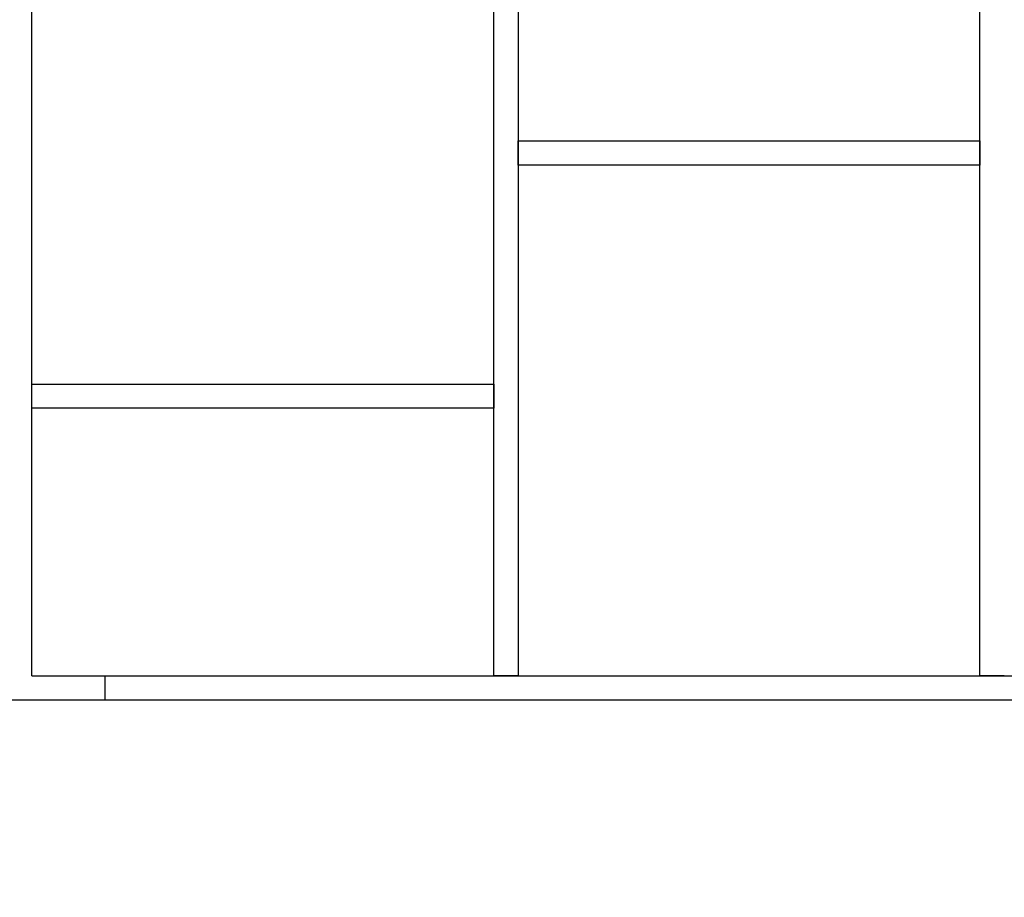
# Model space of a CAD drawing. Header units: millimetres. Extents: x 0 to 841, y 0 to 594.
# Tile 15 of 92: x 337 to 353, y 202 to 216. Entities that reach past the tile are written whole.
import ezdxf

# ---------------------------------------------------------------- set-up
doc = ezdxf.new("R2010")
doc.units = ezdxf.units.MM
doc.header["$PDSIZE"] = -1
doc.layers.add('COTES', color=1, linetype='Continuous')
doc.layers.add('TRAIT-FORT', color=4, linetype='Continuous', lineweight=25)
doc.styles.add('SLDTEXTSTYLE0', font='TXT', dxfattribs={"width": 0.75})
doc.dimstyles.new('SLDDIMSTYLE3', dxfattribs={"dimtxt": 3.5, "dimasz": 2, "dimexe": 0, "dimexo": 0.0625, "dimgap": 0.875, "dimtad": 1, "dimlfac": 25, "dimrnd": 1e-09, "dimzin": 12, "dimdsep": 46, "dimtxsty": 'SLDTEXTSTYLE0', "dimsah": 1, "dimcen": 0.09, "dimadec": 0, "dimazin": 3, "dimtfac": 1, "dimtofl": 0, "dimtmove": 0, "dimatfit": 3, "dimfxl": 1, "dimfrac": 2, "dimtolj": 1, "dimtzin": 12, "dimarcsym": 0})

# ---------------------------------------------------------------- blocks, each defined once
blk = doc.blocks.new('_D_23')
at = {"layer": 'COTES', "color": 0, "lineweight": -2, "transparency": 16777216}
for p, q in [((270.39, 287.944), (270.39, 117.526)), ((369.99, 287.944), (369.99, 117.526)), ((272.39, 117.526), (367.99, 117.526))]:
    blk.add_line(p, q, dxfattribs=at)
at = {"layer": 'COTES', "color": 0, "transparency": 16777216}
for points in [[(272.39, 117.86), (272.39, 117.193), (270.39, 117.526)], [(367.99, 117.86), (367.99, 117.193), (369.99, 117.526)]]:
    blk.add_solid(points, dxfattribs=at)
at = {"layer": 'Defpoints', "color": 0, "transparency": 16777216}
for p in [(270.39, 288.006), (369.99, 288.006), (369.99, 117.526)]:
    blk.add_point(p, dxfattribs=at)
at = {"layer": 'COTES', "color": 0, "transparency": 16777216, "insert": (320.19, 121.901), "char_height": 3.5, "attachment_point": 2, "style": 'SLDTEXTSTYLE0'}
blk.add_mtext('\\A1;2490', dxfattribs=at)

msp = doc.modelspace()

# ---------------------------------------------------------------- linework, layer by layer
at = {"layer": 'TRAIT-FORT', "lineweight": 25}
for p, q in [((337.46558, 205.43808), (337.46558, 222.63808)), ((345.06558, 205.43808), (345.06558, 222.63808)), ((345.46558, 222.63808), (345.46558, 205.43808)), ((353.06558, 205.43808), (353.06558, 222.63808)), ((345.46558, 213.83808), (345.46558, 214.23808)), ((345.46558, 214.23808), (353.06558, 214.23808)), ((353.06558, 214.23808), (353.06558, 213.83808)), ((353.06558, 213.83808), (345.46558, 213.83808)), ((337.46558, 209.83808), (337.46558, 210.23808)), ((337.46558, 210.23808), (345.06558, 210.23808)), ((345.06558, 210.23808), (345.06558, 209.83808)), ((345.06558, 209.83808), (337.46558, 209.83808)), ((337.46558, 205.43808), (368.66558, 205.43808)), ((338.66558, 205.43808), (338.66558, 205.03808)), ((345.46558, 205.43808), (345.06558, 205.43808)), ((353.46558, 205.43808), (353.06558, 205.43808)), ((337.06558, 205.03808), (369.06558, 205.03808))]:
    msp.add_line(p, q, dxfattribs=at)

# ---------------------------------------------------------------- dimensions: what is measured, and where the dimension line sits
at = {"layer": 'COTES'}
dim = msp.add_linear_dim(base=(369.99017, 117.52629), p1=(270.39017, 288.00643), p2=(369.99017, 288.00643), angle=0, dimstyle='SLDDIMSTYLE3', dxfattribs=at)
dim.commit()
dim.dimension.update_dxf_attribs({"geometry": '_D_23', "text_midpoint": (320.19017, 117.52629), "dimtype": 160})

doc.saveas('drawing.dxf')
